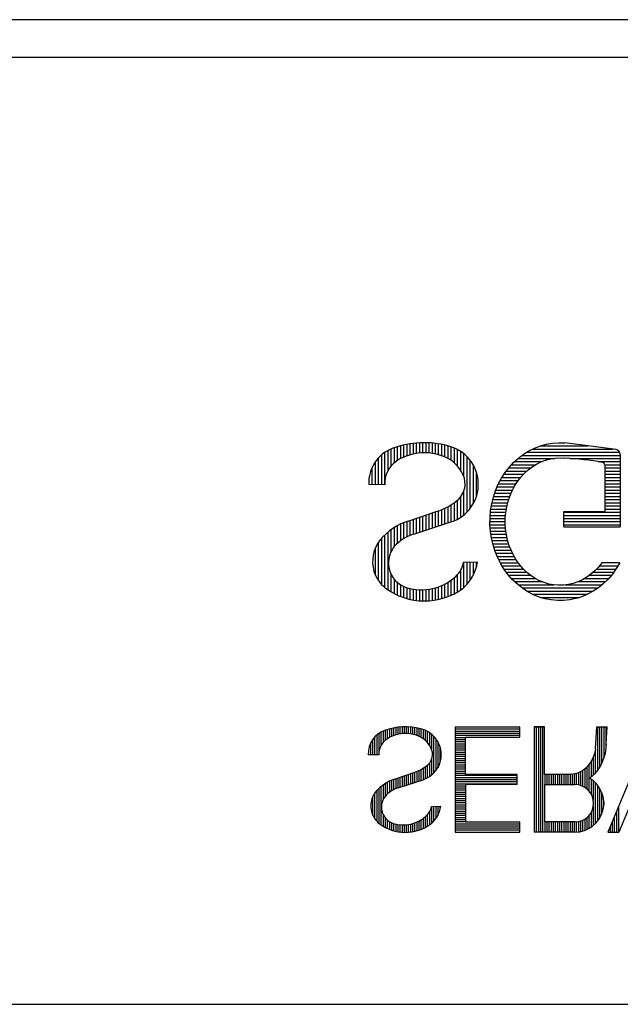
# Model space of a CAD drawing. Extents: x 4 to 2311, y -23 to 1597.
# Tile 11 of 22: x 251 to 257, y 1290 to 1299. Entities that reach past the tile are written whole.
import ezdxf

# ---------------------------------------------------------------- set-up
doc = ezdxf.new("R2010")
doc.units = 0
doc.header["$LTSCALE"] = 7
doc.header["$MEASUREMENT"] = 0
doc.layers.add('001', color=7, linetype='CONTINUOUS')

msp = doc.modelspace()

# ---------------------------------------------------------------- linework, layer by layer
at = {"layer": '001', "color": 2}
for p, q in [((271.07288, 1298.96864), (244.41828, 1298.96929)), ((244.41828, 1298.61454), (270.91828, 1298.61454)), ((254.61789, 1294.88756), (254.61789, 1294.72425)), ((254.64789, 1294.9002), (254.64789, 1294.75599)), ((254.67789, 1294.91043), (254.67789, 1294.78091)), ((254.70789, 1294.91853), (254.70789, 1294.79596)), ((254.73789, 1294.92663), (254.73789, 1294.81083)), ((254.76789, 1294.93348), (254.76789, 1294.8235)), ((254.79789, 1294.93798), (254.79789, 1294.83218)), ((254.82789, 1294.94249), (254.82789, 1294.84085)), ((254.85789, 1294.94669), (254.85789, 1294.84658)), ((254.88789, 1294.94798), (254.88789, 1294.84951)), ((254.91789, 1294.94927), (254.91789, 1294.85245)), ((254.94789, 1294.94961), (254.94789, 1294.85329)), ((254.97789, 1294.94769), (254.97789, 1294.85123)), ((255.00789, 1294.94577), (255.00789, 1294.84887)), ((255.03789, 1294.94385), (255.03789, 1294.84155)), ((255.06789, 1294.93848), (255.06789, 1294.83424)), ((255.09789, 1294.93296), (255.09789, 1294.82692)), ((255.12789, 1294.92744), (255.12789, 1294.81367)), ((255.15789, 1294.91923), (255.15789, 1294.79966)), ((255.18789, 1294.90909), (255.18789, 1294.78137)), ((255.21789, 1294.89896), (255.21789, 1294.7575)), ((255.24789, 1294.88561), (255.24789, 1294.727)), ((255.96558, 1294.8902), (256.72543, 1294.8902)), ((256.04161, 1294.9202), (256.49029, 1294.9202)), ((256.75478, 1294.88645), (256.26921, 1294.9484)), ((254.49789, 1294.80192), (254.49789, 1294.55097)), ((254.52789, 1294.83342), (254.52789, 1294.55018)), ((254.55789, 1294.85466), (254.55789, 1294.5494)), ((254.58789, 1294.87491), (254.58789, 1294.67886)), ((255.27789, 1294.86705), (255.27789, 1294.68981)), ((255.30789, 1294.84613), (255.30789, 1294.63083)), ((255.33789, 1294.81774), (255.33789, 1294.29066)), ((255.82767, 1294.8002), (256.17401, 1294.8002)), ((255.8655, 1294.8302), (256.79295, 1294.8302)), ((255.91034, 1294.8602), (256.78788, 1294.8602)), ((256.31694, 1294.8002), (256.79295, 1294.8002)), ((256.79295, 1294.8388), (256.79295, 1294.15181)), ((254.43789, 1294.70929), (254.43789, 1294.55253)), ((254.46789, 1294.76343), (254.46789, 1294.55175)), ((255.36789, 1294.78369), (255.36789, 1294.3246)), ((255.39789, 1294.73978), (255.39789, 1294.36772)), ((255.73747, 1294.7102), (255.94371, 1294.7102)), ((255.76447, 1294.7402), (255.99377, 1294.7402)), ((255.79146, 1294.7702), (256.05425, 1294.7702)), ((256.58501, 1294.7702), (256.79295, 1294.7702)), ((256.64733, 1294.7402), (256.79295, 1294.7402)), ((256.64779, 1294.73932), (256.64779, 1294.29697)), ((256.64779, 1294.7102), (256.79295, 1294.7102)), ((255.42789, 1294.67033), (255.42789, 1294.43664)), ((255.67404, 1294.6202), (255.85101, 1294.6202)), ((255.69354, 1294.6502), (255.87586, 1294.6502)), ((255.71304, 1294.6802), (255.90979, 1294.6802)), ((256.64779, 1294.6802), (256.79295, 1294.6802)), ((256.64779, 1294.6502), (256.79295, 1294.6502)), ((256.64779, 1294.6202), (256.79295, 1294.6202)), ((254.5589, 1294.54937), (254.40789, 1294.55332)), ((255.62665, 1294.5302), (255.7902, 1294.5302)), ((255.6409, 1294.5602), (255.80728, 1294.5602)), ((255.65515, 1294.5902), (255.82654, 1294.5902)), ((256.64779, 1294.5902), (256.79295, 1294.5902)), ((256.64779, 1294.5602), (256.79295, 1294.5602)), ((256.64779, 1294.5302), (256.79295, 1294.5302)), ((255.27789, 1294.43603), (255.27789, 1294.24054)), ((255.30789, 1294.49052), (255.30789, 1294.26308)), ((255.5941, 1294.4402), (255.74788, 1294.4402)), ((255.60417, 1294.4702), (255.75881, 1294.4702)), ((255.61424, 1294.5002), (255.77311, 1294.5002)), ((256.64779, 1294.5002), (256.79295, 1294.5002)), ((256.64779, 1294.4702), (256.79295, 1294.4702)), ((256.64779, 1294.4402), (256.79295, 1294.4402)), ((255.12789, 1294.32781), (255.12789, 1294.17767)), ((255.15789, 1294.34463), (255.15789, 1294.1874)), ((255.18789, 1294.36145), (255.18789, 1294.19714)), ((255.21789, 1294.38091), (255.21789, 1294.20919)), ((255.24789, 1294.40421), (255.24789, 1294.22392)), ((255.5716, 1294.3502), (255.72086, 1294.3502)), ((255.57819, 1294.3802), (255.72706, 1294.3802)), ((255.58478, 1294.4102), (255.73694, 1294.4102)), ((256.64779, 1294.4102), (256.79295, 1294.4102)), ((256.64779, 1294.3802), (256.79295, 1294.3802)), ((256.64779, 1294.3502), (256.79295, 1294.3502)), ((254.78118, 1294.20638), (255.05678, 1294.29837)), ((254.85789, 1294.23198), (254.85789, 1294.09011)), ((254.88789, 1294.242), (254.88789, 1294.09984)), ((254.91789, 1294.25201), (254.91789, 1294.10957)), ((254.94789, 1294.26203), (254.94789, 1294.1193)), ((254.97789, 1294.27204), (254.97789, 1294.12903)), ((255.00789, 1294.28205), (255.00789, 1294.13876)), ((255.03789, 1294.29207), (255.03789, 1294.14849)), ((255.06789, 1294.30277), (255.06789, 1294.15821)), ((255.09789, 1294.31465), (255.09789, 1294.16794)), ((255.55892, 1294.2302), (255.70438, 1294.2302)), ((255.56101, 1294.2602), (255.70598, 1294.2602)), ((255.5643, 1294.2902), (255.70901, 1294.2902)), ((255.5676, 1294.3202), (255.71465, 1294.3202)), ((256.26069, 1294.15181), (256.26069, 1294.29697)), ((256.26069, 1294.29697), (256.64779, 1294.29697)), ((256.26069, 1294.2902), (256.79295, 1294.2902)), ((256.26069, 1294.2602), (256.79295, 1294.2602)), ((256.26069, 1294.2302), (256.79295, 1294.2302)), ((256.64779, 1294.3202), (256.79295, 1294.3202)), ((254.64789, 1294.14179), (254.64789, 1293.95885)), ((254.67789, 1294.15971), (254.67789, 1293.98937)), ((254.70789, 1294.17623), (254.70789, 1294.01572)), ((254.73789, 1294.18873), (254.73789, 1294.03689)), ((254.76789, 1294.20096), (254.76789, 1294.05368)), ((254.79789, 1294.21196), (254.79789, 1294.06817)), ((254.82789, 1294.22197), (254.82789, 1294.07989)), ((254.83538, 1294.08282), (255.18773, 1294.19708)), ((255.55914, 1294.2002), (255.70409, 1294.2002)), ((255.55936, 1294.1702), (255.7038, 1294.1702)), ((255.56045, 1294.1402), (255.70763, 1294.1402)), ((256.26069, 1294.2002), (256.79295, 1294.2002)), ((256.26069, 1294.1702), (256.79295, 1294.1702)), ((256.26069, 1294.15181), (256.79295, 1294.15181)), ((254.55789, 1294.0696), (254.55789, 1293.5788)), ((254.58789, 1294.09795), (254.58789, 1293.55679)), ((254.61789, 1294.12029), (254.61789, 1293.91217)), ((255.56417, 1294.1102), (255.71176, 1294.1102)), ((255.56789, 1294.0802), (255.7159, 1294.0802)), ((255.57161, 1294.0502), (255.72004, 1294.0502)), ((254.49789, 1293.99756), (254.49789, 1293.6434)), ((254.52789, 1294.03916), (254.52789, 1293.60791)), ((255.57838, 1294.0202), (255.72797, 1294.0202)), ((255.5857, 1293.9902), (255.73736, 1293.9902)), ((255.59303, 1293.9602), (255.74676, 1293.9602)), ((254.46789, 1293.93895), (254.46789, 1293.6978)), ((255.60386, 1293.9302), (255.75923, 1293.9302)), ((255.61504, 1293.9002), (255.7744, 1293.9002)), ((255.62623, 1293.8702), (255.78958, 1293.8702)), ((255.30654, 1293.81589), (255.43929, 1293.81795)), ((255.30789, 1293.81591), (255.30789, 1293.57222)), ((255.33789, 1293.81637), (255.33789, 1293.60303)), ((255.36789, 1293.81684), (255.36789, 1293.64244)), ((255.39789, 1293.81731), (255.39789, 1293.68799)), ((255.42789, 1293.81778), (255.42789, 1293.76712)), ((255.64094, 1293.8402), (255.80572, 1293.8402)), ((255.65675, 1293.8102), (255.82888, 1293.8102)), ((255.67255, 1293.7802), (255.85204, 1293.7802)), ((256.59362, 1293.7802), (256.77337, 1293.7802)), ((256.79053, 1293.80839), (256.61948, 1293.80839)), ((254.61789, 1293.70469), (254.61789, 1293.53523)), ((255.21789, 1293.6686), (255.21789, 1293.51609)), ((255.24789, 1293.69421), (255.24789, 1293.53121)), ((255.27789, 1293.73501), (255.27789, 1293.55171)), ((255.69311, 1293.7502), (255.87629, 1293.7502)), ((255.71511, 1293.7202), (255.91261, 1293.7202)), ((255.73712, 1293.6902), (255.94894, 1293.6902)), ((256.50027, 1293.6902), (256.70636, 1293.6902)), ((256.53859, 1293.7202), (256.73136, 1293.7202)), ((256.5661, 1293.7502), (256.75511, 1293.7502)), ((254.64789, 1293.65804), (254.64789, 1293.51954)), ((254.67789, 1293.6258), (254.67789, 1293.50384)), ((254.70789, 1293.60295), (254.70789, 1293.49187)), ((254.73789, 1293.58654), (254.73789, 1293.48114)), ((254.76789, 1293.57427), (254.76789, 1293.47041)), ((255.06789, 1293.58156), (255.06789, 1293.46105)), ((255.09789, 1293.59279), (255.09789, 1293.47034)), ((255.12789, 1293.60893), (255.12789, 1293.48)), ((255.15789, 1293.62593), (255.15789, 1293.48965)), ((255.18789, 1293.64298), (255.18789, 1293.50098)), ((255.76258, 1293.6602), (255.99351, 1293.6602)), ((255.79167, 1293.6302), (256.05921, 1293.6302)), ((255.82616, 1293.6002), (256.16133, 1293.6002)), ((256.272, 1293.6002), (256.61873, 1293.6002)), ((256.39584, 1293.6302), (256.65494, 1293.6302)), ((256.45556, 1293.6602), (256.68136, 1293.6602)), ((254.79789, 1293.5669), (254.79789, 1293.46329)), ((254.82789, 1293.56069), (254.82789, 1293.45679)), ((254.85789, 1293.5566), (254.85789, 1293.45263)), ((254.88789, 1293.55476), (254.88789, 1293.44988)), ((254.91789, 1293.55391), (254.91789, 1293.44712)), ((254.94789, 1293.55628), (254.94789, 1293.44781)), ((254.97789, 1293.55865), (254.97789, 1293.44882)), ((255.00789, 1293.56537), (255.00789, 1293.45164)), ((255.03789, 1293.57225), (255.03789, 1293.45634)), ((255.86326, 1293.5702), (256.58253, 1293.5702)), ((255.90923, 1293.5402), (256.53469, 1293.5402)), ((255.96504, 1293.5102), (256.48232, 1293.5102)), ((256.03912, 1293.4802), (256.40459, 1293.4802)), ((254.48307, 1292.17288), (254.48307, 1291.98405)), ((254.50307, 1292.18704), (254.50307, 1291.98353)), ((254.52307, 1292.20054), (254.52307, 1292.06984)), ((254.54307, 1292.20897), (254.54307, 1292.1001)), ((254.56307, 1292.2174), (254.56307, 1292.12126)), ((254.58307, 1292.22422), (254.58307, 1292.13787)), ((254.60307, 1292.22962), (254.60307, 1292.14791)), ((254.62307, 1292.23502), (254.62307, 1292.15782)), ((254.64307, 1292.23959), (254.64307, 1292.16627)), ((254.66307, 1292.24259), (254.66307, 1292.17205)), ((254.68307, 1292.24559), (254.68307, 1292.17783)), ((254.70307, 1292.24839), (254.70307, 1292.18165)), ((254.72307, 1292.24925), (254.72307, 1292.18361)), ((254.74307, 1292.25011), (254.74307, 1292.18556)), ((254.76307, 1292.25034), (254.76307, 1292.18612)), ((254.78307, 1292.24906), (254.78307, 1292.18475)), ((254.80307, 1292.24778), (254.80307, 1292.18318)), ((254.82307, 1292.2465), (254.82307, 1292.1783)), ((254.84307, 1292.24292), (254.84307, 1292.17342)), ((254.86307, 1292.23924), (254.86307, 1292.16854)), ((254.88307, 1292.23556), (254.88307, 1292.15971)), ((254.90307, 1292.23008), (254.90307, 1292.15037)), ((254.92307, 1292.22332), (254.92307, 1292.13818)), ((254.94307, 1292.21657), (254.94307, 1292.12226)), ((254.96307, 1292.20767), (254.96307, 1292.10193)), ((254.98307, 1292.1953), (254.98307, 1292.07714)), ((255.00307, 1292.18135), (255.00307, 1292.03782)), ((255.22807, 1292.25073), (255.84044, 1292.25073)), ((255.22807, 1292.25073), (255.22807, 1291.25073)), ((255.22807, 1292.23073), (255.84044, 1292.23073)), ((255.22807, 1292.21073), (255.84044, 1292.21073)), ((255.22807, 1292.19073), (255.84044, 1292.19073)), ((255.84044, 1292.15395), (255.84044, 1292.25073)), ((256.07485, 1292.25073), (255.97807, 1292.25073)), ((255.97807, 1292.25073), (256.07485, 1292.25073)), ((255.97807, 1292.25073), (255.97807, 1291.25073)), ((255.99807, 1292.25073), (255.99807, 1291.25073)), ((256.01807, 1292.25073), (256.01807, 1291.25073)), ((256.03807, 1292.25073), (256.03807, 1291.25073)), ((256.05807, 1292.25073), (256.05807, 1291.25073)), ((256.07485, 1291.79911), (256.07485, 1292.25073)), ((256.56063, 1292.042), (256.57366, 1292.2508)), ((256.57366, 1292.2508), (256.67162, 1292.2508)), ((256.57807, 1292.2508), (256.57807, 1291.83821)), ((256.59807, 1292.2508), (256.59807, 1291.86819)), ((256.61807, 1292.2508), (256.61807, 1291.90636)), ((256.63807, 1292.2508), (256.63807, 1291.95373)), ((256.65807, 1292.2508), (256.65807, 1292.04274)), ((256.66156, 1292.08944), (256.67162, 1292.25073)), ((257.09229, 1292.25073), (256.67807, 1291.25073)), ((254.42307, 1292.09013), (254.42307, 1291.98562)), ((254.44307, 1292.12622), (254.44307, 1291.9851)), ((254.46307, 1292.15188), (254.46307, 1291.98458)), ((255.02307, 1292.16242), (255.02307, 1291.81104)), ((255.04307, 1292.13972), (255.04307, 1291.83367)), ((255.06307, 1292.11045), (255.06307, 1291.86241)), ((255.22807, 1292.17073), (255.84044, 1292.17073)), ((255.22807, 1292.15073), (255.32485, 1292.15073)), ((255.22807, 1292.13073), (255.32485, 1292.13073)), ((255.22807, 1292.11073), (255.32485, 1292.11073)), ((255.22807, 1292.09073), (255.32485, 1292.09073)), ((255.32485, 1292.15395), (255.84044, 1292.15395)), ((255.32485, 1291.79911), (255.32485, 1292.15395)), ((257.15695, 1292.15395), (256.78282, 1291.25073)), ((254.50375, 1291.98351), (254.40307, 1291.98614)), ((255.08307, 1292.06415), (255.08307, 1291.90836)), ((255.22807, 1292.07073), (255.32485, 1292.07073)), ((255.22807, 1292.05073), (255.32485, 1292.05073)), ((255.22807, 1292.03073), (255.32485, 1292.03073)), ((255.22807, 1292.01073), (255.32485, 1292.01073)), ((255.22807, 1291.99073), (255.32485, 1291.99073)), ((256.55807, 1292.03091), (256.55807, 1291.81461)), ((254.98307, 1291.90795), (254.98307, 1291.77762)), ((255.00307, 1291.94428), (255.00307, 1291.79265)), ((255.22807, 1291.97073), (255.32485, 1291.97073)), ((255.22807, 1291.95073), (255.32485, 1291.95073)), ((255.22807, 1291.93073), (255.32485, 1291.93073)), ((255.22807, 1291.91073), (255.32485, 1291.91073)), ((255.22807, 1291.89073), (255.32485, 1291.89073)), ((256.49807, 1291.89404), (256.49807, 1291.64078)), ((256.51807, 1291.92117), (256.51807, 1291.77555)), ((256.53807, 1291.96246), (256.53807, 1291.79235)), ((254.65194, 1291.75485), (254.83567, 1291.81618)), ((254.78307, 1291.79862), (254.78307, 1291.70328)), ((254.80307, 1291.8053), (254.80307, 1291.70977)), ((254.82307, 1291.81198), (254.82307, 1291.71625)), ((254.84307, 1291.81911), (254.84307, 1291.72274)), ((254.86307, 1291.82703), (254.86307, 1291.72923)), ((254.88307, 1291.8358), (254.88307, 1291.73571)), ((254.90307, 1291.84702), (254.90307, 1291.7422)), ((254.92307, 1291.85823), (254.92307, 1291.74869)), ((254.94307, 1291.87121), (254.94307, 1291.75673)), ((254.96307, 1291.88674), (254.96307, 1291.76654)), ((255.22807, 1291.87073), (255.32485, 1291.87073)), ((255.22807, 1291.85073), (255.32485, 1291.85073)), ((255.22807, 1291.83073), (255.32485, 1291.83073)), ((255.22807, 1291.81073), (255.32485, 1291.81073)), ((255.81544, 1291.79911), (255.32485, 1291.79911)), ((255.81544, 1291.70234), (255.81544, 1291.79911)), ((256.32292, 1291.79911), (256.07485, 1291.79911)), ((256.07807, 1291.79911), (256.07807, 1291.70234)), ((256.09807, 1291.79911), (256.09807, 1291.70234)), ((256.11807, 1291.79911), (256.11807, 1291.70234)), ((256.13807, 1291.79911), (256.13807, 1291.70234)), ((256.15807, 1291.79911), (256.15807, 1291.70234)), ((256.17807, 1291.79911), (256.17807, 1291.70234)), ((256.19807, 1291.79911), (256.19807, 1291.70234)), ((256.21807, 1291.79911), (256.21807, 1291.70234)), ((256.23807, 1291.79911), (256.23807, 1291.70234)), ((256.25807, 1291.79911), (256.25807, 1291.70234)), ((256.27807, 1291.79911), (256.27807, 1291.70234)), ((256.29807, 1291.79911), (256.29807, 1291.70234)), ((256.31807, 1291.79911), (256.31807, 1291.70234)), ((256.33807, 1291.80043), (256.33807, 1291.70234)), ((256.35807, 1291.80242), (256.35807, 1291.70234)), ((256.37807, 1291.80818), (256.37807, 1291.70157)), ((256.39807, 1291.81393), (256.39807, 1291.69859)), ((256.41807, 1291.82488), (256.41807, 1291.69419)), ((256.43807, 1291.83596), (256.43807, 1291.68622)), ((256.45807, 1291.85166), (256.45807, 1291.67477)), ((256.47807, 1291.86952), (256.47807, 1291.6617)), ((254.56307, 1291.71179), (254.56307, 1291.58983)), ((254.58307, 1291.72374), (254.58307, 1291.61018)), ((254.60307, 1291.73475), (254.60307, 1291.62775)), ((254.62307, 1291.74309), (254.62307, 1291.64186)), ((254.64307, 1291.75124), (254.64307, 1291.65305)), ((254.66307, 1291.75857), (254.66307, 1291.66271)), ((254.68307, 1291.76525), (254.68307, 1291.67052)), ((254.68807, 1291.67248), (254.92297, 1291.74865)), ((254.70307, 1291.77192), (254.70307, 1291.67734)), ((254.72307, 1291.7786), (254.72307, 1291.68383)), ((254.74307, 1291.78527), (254.74307, 1291.69031)), ((254.76307, 1291.79195), (254.76307, 1291.6968)), ((255.22807, 1291.79073), (255.81544, 1291.79073)), ((255.22807, 1291.77073), (255.81544, 1291.77073)), ((255.22807, 1291.75073), (255.81544, 1291.75073)), ((255.22807, 1291.73073), (255.81544, 1291.73073)), ((255.22807, 1291.71073), (255.81544, 1291.71073)), ((256.51807, 1291.75141), (256.51807, 1291.61139)), ((256.53807, 1291.73753), (256.53807, 1291.55537)), ((256.55807, 1291.71854), (256.55807, 1291.3306)), ((254.46307, 1291.61564), (254.46307, 1291.37953)), ((254.48307, 1291.64337), (254.48307, 1291.35587)), ((254.50307, 1291.66366), (254.50307, 1291.33646)), ((254.52307, 1291.68256), (254.52307, 1291.32179)), ((254.54307, 1291.69746), (254.54307, 1291.55871)), ((255.22807, 1291.69073), (255.32485, 1291.69073)), ((255.22807, 1291.67073), (255.32485, 1291.67073)), ((255.22807, 1291.65073), (255.32485, 1291.65073)), ((255.22807, 1291.63073), (255.32485, 1291.63073)), ((255.22807, 1291.61073), (255.32485, 1291.61073)), ((255.32485, 1291.70234), (255.32485, 1291.3475)), ((255.81544, 1291.70234), (255.32485, 1291.70234)), ((256.07485, 1291.70234), (256.07485, 1291.3475)), ((256.07485, 1291.70234), (256.36517, 1291.70234)), ((256.57807, 1291.69634), (256.57807, 1291.35425)), ((256.59807, 1291.66843), (256.59807, 1291.38148)), ((256.61807, 1291.62919), (256.61807, 1291.42167)), ((254.44307, 1291.57656), (254.44307, 1291.4158)), ((255.22807, 1291.59073), (255.32485, 1291.59073)), ((255.22807, 1291.57073), (255.32485, 1291.57073)), ((255.22807, 1291.55073), (255.32485, 1291.55073)), ((255.22807, 1291.53073), (255.32485, 1291.53073)), ((256.63807, 1291.53557), (256.63807, 1291.50948)), ((254.98307, 1291.4406), (254.98307, 1291.31841)), ((255.00218, 1291.49452), (255.09068, 1291.4959)), ((255.00307, 1291.49454), (255.00307, 1291.33207)), ((255.02307, 1291.49485), (255.02307, 1291.35262)), ((255.04307, 1291.49516), (255.04307, 1291.37889)), ((255.06307, 1291.49547), (255.06307, 1291.40926)), ((255.08307, 1291.49578), (255.08307, 1291.46201)), ((255.22807, 1291.51073), (255.32485, 1291.51073)), ((255.22807, 1291.49073), (255.32485, 1291.49073)), ((255.22807, 1291.47073), (255.32485, 1291.47073)), ((255.22807, 1291.45073), (255.32485, 1291.45073)), ((255.22807, 1291.43073), (255.32485, 1291.43073)), ((256.51807, 1291.43513), (256.51807, 1291.2984)), ((256.53807, 1291.49514), (256.53807, 1291.31397)), ((256.75807, 1291.44386), (256.75807, 1291.25073)), ((256.77807, 1291.49215), (256.77807, 1291.25073)), ((254.54307, 1291.42039), (254.54307, 1291.30742)), ((254.56307, 1291.38929), (254.56307, 1291.29696)), ((254.58307, 1291.3678), (254.58307, 1291.28649)), ((254.60307, 1291.35257), (254.60307, 1291.27851)), ((254.62307, 1291.34162), (254.62307, 1291.27136)), ((254.64307, 1291.33345), (254.64307, 1291.26421)), ((254.82307, 1291.3321), (254.82307, 1291.25483)), ((254.84307, 1291.33831), (254.84307, 1291.25797)), ((254.86307, 1291.34579), (254.86307, 1291.26416)), ((254.88307, 1291.35655), (254.88307, 1291.27059)), ((254.90307, 1291.36789), (254.90307, 1291.27703)), ((254.92307, 1291.37925), (254.92307, 1291.28458)), ((254.94307, 1291.39633), (254.94307, 1291.29466)), ((254.96307, 1291.4134), (254.96307, 1291.30474)), ((255.22807, 1291.41073), (255.32485, 1291.41073)), ((255.22807, 1291.39073), (255.32485, 1291.39073)), ((255.22807, 1291.37073), (255.32485, 1291.37073)), ((255.22807, 1291.35073), (255.32485, 1291.35073)), ((255.22807, 1291.33073), (255.84044, 1291.33073)), ((255.32485, 1291.3475), (255.84044, 1291.3475)), ((255.84044, 1291.25073), (255.84044, 1291.3475)), ((256.36517, 1291.3475), (256.07485, 1291.3475)), ((256.07807, 1291.3475), (256.07807, 1291.25073)), ((256.09807, 1291.3475), (256.09807, 1291.25073)), ((256.11807, 1291.3475), (256.11807, 1291.25073)), ((256.13807, 1291.3475), (256.13807, 1291.25073)), ((256.15807, 1291.3475), (256.15807, 1291.25073)), ((256.17807, 1291.3475), (256.17807, 1291.25073)), ((256.19807, 1291.3475), (256.19807, 1291.25073)), ((256.21807, 1291.3475), (256.21807, 1291.25073)), ((256.23807, 1291.3475), (256.23807, 1291.25073)), ((256.25807, 1291.3475), (256.25807, 1291.25073)), ((256.27807, 1291.3475), (256.27807, 1291.25073)), ((256.29807, 1291.3475), (256.29807, 1291.25073)), ((256.31807, 1291.3475), (256.31807, 1291.25073)), ((256.33807, 1291.3475), (256.33807, 1291.25073)), ((256.35807, 1291.3475), (256.35807, 1291.25073)), ((256.37807, 1291.3483), (256.37807, 1291.25143)), ((256.39807, 1291.35103), (256.39807, 1291.25284)), ((256.41807, 1291.35628), (256.41807, 1291.25598)), ((256.43807, 1291.36434), (256.43807, 1291.26148)), ((256.45807, 1291.37488), (256.45807, 1291.26728)), ((256.47807, 1291.38939), (256.47807, 1291.27631)), ((256.49807, 1291.40998), (256.49807, 1291.28619)), ((256.71807, 1291.3473), (256.71807, 1291.25073)), ((256.73807, 1291.39558), (256.73807, 1291.25073)), ((254.66307, 1291.32853), (254.66307, 1291.25945)), ((254.68307, 1291.32439), (254.68307, 1291.25513)), ((254.70307, 1291.32166), (254.70307, 1291.25235)), ((254.72307, 1291.32044), (254.72307, 1291.25052)), ((254.74307, 1291.31987), (254.74307, 1291.24868)), ((254.76307, 1291.32145), (254.76307, 1291.24914)), ((254.78307, 1291.32303), (254.78307, 1291.24981)), ((254.80307, 1291.32751), (254.80307, 1291.25169)), ((255.22807, 1291.31073), (255.84044, 1291.31073)), ((255.22807, 1291.29073), (255.84044, 1291.29073)), ((255.22807, 1291.27073), (255.84044, 1291.27073)), ((255.22807, 1291.25073), (255.84044, 1291.25073)), ((256.36517, 1291.25073), (255.97807, 1291.25073)), ((256.67807, 1291.25073), (256.78282, 1291.25073)), ((256.69807, 1291.29901), (256.69807, 1291.25073)), ((217.91828, 1289.61454), (269.91828, 1289.61454)), ((243.91828, 1289.61454), (271.41828, 1289.61454))]:
    msp.add_line(p, q, dxfattribs=at)
for points in [[(256.79053, 1293.80839), (256.75772, 1293.7536), (256.72076, 1293.70228), (256.67994, 1293.65483), (256.63556, 1293.61161), (256.58799, 1293.57297), (256.53758, 1293.5392), (256.48473, 1293.51056), (256.42985, 1293.48729), (256.37336, 1293.46954), (256.3157, 1293.45748), (256.25733, 1293.45118), (256.19869, 1293.4507), (256.14025, 1293.45605), (256.08244, 1293.46717), (256.02573, 1293.48399), (255.97056, 1293.50638), (255.91735, 1293.53415), (255.86651, 1293.56709), (255.81844, 1293.60496), (255.77352, 1293.64745), (255.73209, 1293.69423), (255.69448, 1293.74494), (255.66097, 1293.79919), (255.63183, 1293.85655), (255.60729, 1293.91658), (255.58753, 1293.97882), (255.57271, 1294.04278), (255.56294, 1294.10795), (255.5583, 1294.17385), (255.55882, 1294.23995), (255.56451, 1294.30574), (255.57531, 1294.37071), (255.59114, 1294.43436), (255.61189, 1294.49618), (255.63738, 1294.55571), (255.66743, 1294.61248), (255.70179, 1294.66604), (255.7402, 1294.71599), (255.78237, 1294.76193), (255.82796, 1294.8035), (255.87661, 1294.84039), (255.92797, 1294.87231), (255.98161, 1294.899), (256.03713, 1294.92027), (256.0941, 1294.93594), (256.15207, 1294.9459), (256.21059, 1294.95006), (256.26921, 1294.9484)], [(256.61948, 1293.80839), (256.58793, 1293.76895), (256.55349, 1293.73293), (256.51643, 1293.70062), (256.47704, 1293.67226), (256.43564, 1293.6481), (256.39256, 1293.62831), (256.34813, 1293.61306), (256.30272, 1293.60246), (256.25667, 1293.59661), (256.21035, 1293.59554), (256.16414, 1293.59927), (256.1184, 1293.60776), (256.07349, 1293.62095), (256.02976, 1293.63874), (255.98757, 1293.66098), (255.94725, 1293.68749), (255.90912, 1293.71807), (255.87348, 1293.75247), (255.84061, 1293.79043), (255.81077, 1293.83163), (255.78421, 1293.87576), (255.76113, 1293.92246), (255.74171, 1293.97136), (255.72611, 1294.02208), (255.71446, 1294.07421), (255.70683, 1294.12734), (255.70331, 1294.18105), (255.7039, 1294.23491), (255.70862, 1294.28849), (255.71742, 1294.34137), (255.73022, 1294.39314), (255.74694, 1294.44337), (255.76743, 1294.49168), (255.79154, 1294.53767), (255.81907, 1294.58099), (255.84981, 1294.62128), (255.88351, 1294.65824), (255.9199, 1294.69157), (255.9587, 1294.721), (255.9996, 1294.74629), (256.04227, 1294.76726), (256.08637, 1294.78373), (256.13156, 1294.79557), (256.17747, 1294.80269), (256.22375, 1294.80503), (256.27003, 1294.80258)], [(256.66156, 1292.08944), (256.65956, 1292.05388), (256.65482, 1292.01869), (256.64739, 1291.98413), (256.63732, 1291.9505), (256.62469, 1291.91806), (256.60961, 1291.88707), (256.5922, 1291.8578), (256.5726, 1291.83048), (256.55097, 1291.80533), (256.52749, 1291.78255), (256.50234, 1291.76234)], [(256.56063, 1292.042), (256.55548, 1292.01523), (256.54835, 1291.98916), (256.53929, 1291.96401), (256.5284, 1291.94), (256.51577, 1291.91732), (256.50149, 1291.89618), (256.48569, 1291.87675), (256.46851, 1291.85919), (256.4501, 1291.84367), (256.4306, 1291.8303), (256.41018, 1291.8192), (256.38902, 1291.81047), (256.3673, 1291.80418), (256.34521, 1291.80038), (256.32292, 1291.79911)]]:
    msp.add_lwpolyline(points, dxfattribs=at)
for centre, radius, start, end in [((254.75372, 1294.57151), 0.34616, 109.697689, 183.014225), ((254.93406, 1294.08802), 0.86218, 75.069293, 110.136698), ((255.07176, 1294.55471), 0.37597, 287.966983, 76.889362), ((256.74456, 1294.8388), 0.04839, 0, 77.857305), ((254.93692, 1294.35878), 0.49537, 64.797995, 122.573874), ((254.99638, 1294.50782), 0.33536, 18.118507, 63.001253), ((256.14347, 1292.04513), 2.76083, 79.895615, 87.372164), ((254.82462, 1294.55962), 0.26604, 125.481618, 182.207004), ((256.62359, 1294.73932), 0.02419, 0, 79.895615), ((255.11845, 1294.55946), 0.20363, 306.104486, 14.987704), ((254.8602, 1294.8873), 0.62087, 288.458295, 307.531672), ((254.96935, 1293.64266), 0.5943, 108.458295, 139.624315), ((254.97047, 1293.66625), 0.43792, 107.966983, 133.597648), ((254.77975, 1293.81907), 0.3358, 141.599003, 196.016136), ((254.8386, 1293.80768), 0.24457, 134.074205, 252.137978), ((255.08407, 1293.84892), 0.22578, 311.501116, 351.59157), ((255.04502, 1293.86993), 0.39716, 309.911272, 352.479479), ((254.77262, 1293.82995), 0.33216, 198.160554, 231.117069), ((254.90674, 1294.03912), 0.48578, 252.861536, 312.300692), ((254.93613, 1294.06392), 0.61723, 232.935182, 306.107096), ((254.63363, 1291.99827), 0.23078, 109.697689, 183.014225), ((254.75385, 1291.67594), 0.57479, 75.069293, 110.136698), ((254.75576, 1291.85645), 0.33025, 64.797995, 122.573874), ((254.84566, 1291.98707), 0.25064, 287.966983, 76.889362), ((254.68089, 1291.99035), 0.17736, 125.481618, 182.207004), ((254.7954, 1291.95581), 0.22357, 18.118507, 63.001253), ((254.87678, 1291.99024), 0.13575, 306.104486, 14.987704), ((254.70462, 1292.2088), 0.41391, 288.458295, 307.531672), ((254.77738, 1291.37904), 0.3962, 108.458295, 139.624315), ((256.36517, 1291.52492), 0.27419, 270, 59.982033), ((254.65098, 1291.49664), 0.22387, 141.599003, 196.016136), ((254.77813, 1291.39477), 0.29195, 107.966983, 133.597648), ((256.36517, 1291.52492), 0.17742, 270, 90), ((254.69022, 1291.48905), 0.16305, 134.074205, 252.137978), ((254.64623, 1291.5039), 0.22144, 198.160554, 231.117069), ((254.85386, 1291.51654), 0.15052, 311.501116, 351.59157), ((254.82783, 1291.53055), 0.26477, 309.911272, 352.479479), ((254.75524, 1291.65988), 0.41149, 232.935182, 306.107096), ((254.73564, 1291.64334), 0.32386, 252.861536, 312.300692)]:
    msp.add_arc(centre, radius, start, end, dxfattribs=at)

doc.saveas('drawing.dxf')
